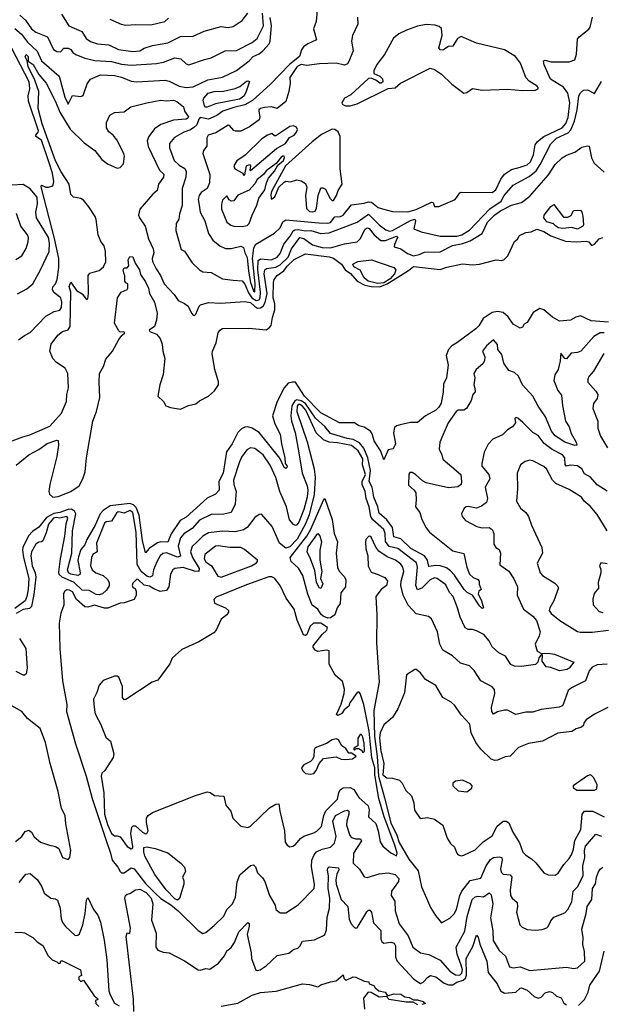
# Model space of a CAD drawing. Extents: x 1552033 to 1694788, y 811965 to 917215.
# Tile 110 of 256: x 1633950 to 1638094, y 826858 to 833878. Entities that reach past the tile are written whole.
import ezdxf

# ---------------------------------------------------------------- set-up
doc = ezdxf.new("R2010")
doc.units = 0

msp = doc.modelspace()

# ---------------------------------------------------------------- linework, layer by layer
at = {"layer": '0CON20XD'}
for points in [[(1634248.3, 833918.3), (1634300, 833835), (1634391.4, 833795), (1634424.5, 833745), (1634455, 833721.5), (1634505, 833706.9), (1634585, 833699.5), (1634653.3, 833665), (1634755, 833651.8), (1634805, 833655.5), (1634836.2, 833675), (1634895, 833694.6), (1635005, 833713.3), (1635095, 833758.7), (1635185, 833760.5), (1635263.4, 833796.6), (1635385, 833830), (1635435, 833823.2), (1635470.2, 833829.8), (1635535, 833872.2), (1635575.9, 833924.1)], [(1636069.2, 833945), (1636061.2, 833865), (1636042, 833812), (1636064, 833735), (1636003, 833707), (1635972.5, 833685), (1635957, 833663), (1635944, 833615), (1635875, 833559.9), (1635735.1, 833415), (1635607.7, 833302.3), (1635555, 833270.9), (1635475, 833252.9), (1635397.2, 833225), (1635354.2, 833195.8), (1635295, 833170), (1635235, 833179.6), (1635225, 833168.6), (1635210.9, 833129.1), (1635191.1, 833108.9), (1635167.8, 833092.2), (1635120, 833075), (1635051.9, 833038.1), (1635017.1, 832995), (1635016.7, 832965), (1635049.5, 832875), (1635085, 832840), (1635126.3, 832816.3), (1635135.5, 832795), (1635132.8, 832755), (1635106.9, 832675), (1635106.3, 832553.7), (1635087.8, 832495), (1635082.5, 832455), (1635065.3, 832425), (1635062.2, 832375), (1635099.3, 832239.3), (1635125, 832226.7), (1635179.2, 832145), (1635230.8, 832095), (1635255, 832081.5), (1635315, 832075.4), (1635395, 832030), (1635469.7, 832020.3)], [(1635265.5, 833594.5), (1635315, 833605.7), (1635413.1, 833656.9), (1635495, 833657.3), (1635605.7, 833715), (1635642.7, 833745), (1635686.1, 833835), (1635680.3, 833925)], [(1633915.8, 833815.8), (1633962.8, 833775), (1634005, 833717.8), (1634073.7, 833653.7), (1634106, 833585), (1634230.9, 833475), (1634270.6, 833325), (1634295, 833276), (1634325, 833337.5), (1634385, 833331.1), (1634402.5, 833337.5), (1634430.2, 833419.8), (1634454, 833455), (1634525, 833484.4), (1634625, 833480.8), (1634675, 833468.9), (1634745, 833440.5), (1634783.8, 833433.8), (1634986.7, 833446.7), (1635015, 833440), (1635085, 833403.9), (1635135, 833393.4), (1635185, 833399.7), (1635290.2, 833450.2), (1635395, 833469.2), (1635495, 833515.9), (1635584.3, 833585), (1635614.3, 833615.7), (1635655.4, 833634.6), (1635683, 833655), (1635726.6, 833705), (1635734.3, 833725), (1635742.9, 833835), (1635733.8, 833893.8)], [(1633950.9, 833910.9), (1633990, 833875), (1634035, 833812), (1634065, 833788.6), (1634148.1, 833755), (1634191.3, 833665), (1634215, 833650.3), (1634241.5, 833648.5), (1634265.4, 833674.6), (1634295, 833674.6), (1634314.3, 833665), (1634329.2, 833645), (1634350.5, 833630.5), (1634414.8, 833604.8), (1634485, 833587.7), (1634605, 833580.8), (1634675, 833561.7), (1634743.7, 833553.7), (1634923.8, 833566.2), (1634975, 833575.3), (1635055, 833606.8), (1635098.1, 833598.1), (1635135, 833562.9), (1635155, 833556.9), (1635265.5, 833594.5)], [(1634591.7, 833881.7), (1634673.3, 833845), (1634705, 833837.8), (1634775, 833844.4), (1634885, 833842.1), (1634985, 833866.2), (1635011.2, 833888.8)], [(1636357.5, 833895), (1636358.2, 833845), (1636320.6, 833765), (1636314.3, 833725), (1636326, 833655), (1636295, 833580.3), (1636285, 833564.4), (1636265, 833553.3), (1636205, 833568.8), (1636085.7, 833564.3), (1635995, 833551.1), (1635955, 833558.2), (1635927.8, 833545), (1635874.3, 833465), (1635875.9, 833425.9), (1635867.1, 833365), (1635845.6, 833294.4), (1635785, 833243.8), (1635745, 833255.8), (1635695, 833252.9), (1635665, 833244.2), (1635654.2, 833235), (1635652.5, 833225), (1635661.2, 833185), (1635656.2, 833165), (1635587.5, 833115), (1635525, 833084.2), (1635486.4, 833083.6), (1635475, 833087.5), (1635445, 833122.5), (1635435, 833126.7), (1635347.9, 833072.1), (1635293.4, 833055), (1635283.1, 833035), (1635282.6, 832977.4), (1635258.6, 832945), (1635254.4, 832925), (1635303.8, 832775), (1635301.2, 832715), (1635284.6, 832675), (1635243.4, 832646.6), (1635227.5, 832625), (1635221.9, 832595), (1635229.1, 832555), (1635236.8, 832505), (1635269.6, 832445), (1635294.1, 832354.1), (1635326.9, 832305), (1635375, 832266.5), (1635415, 832247.3), (1635456.6, 832246.6), (1635525, 832263.9), (1635545, 832253.5), (1635554.3, 832215), (1635571.6, 832181.6), (1635579.5, 832085), (1635594.9, 832005), (1635615, 831945.6), (1635625, 831938), (1635627.2, 831995), (1635609.1, 832175), (1635618.8, 832251.2), (1635633, 832277), (1635765, 832355.5), (1635805, 832393.1), (1635825, 832437.1), (1635845, 832451.2), (1636080.1, 832430.1), (1636145, 832428.5), (1636165, 832433.3), (1636195, 832471.9), (1636235, 832476.1), (1636255.1, 832484.9), (1636315, 832557.7), (1636405, 832569.7), (1636435, 832580.4), (1636456.1, 832576.1), (1636505, 832539.1), (1636535, 832528.5), (1636605, 832511.5), (1636715, 832508.5), (1636775, 832524.5), (1636885, 832576.6), (1636896.7, 832575), (1636906.4, 832546.4), (1636935, 832546.6), (1637053.7, 832596.3), (1637085, 832643.5), (1637095, 832648.8), (1637315, 832646.8), (1637342.5, 832665), (1637378.6, 832741.4), (1637405, 832776.6), (1637455, 832808.8), (1637516.3, 832826.3), (1637565, 832842.8), (1637589.7, 832865), (1637610, 832915), (1637623.5, 832985), (1637639.4, 833010.6), (1637684.9, 833045.1), (1637815, 833107.1), (1637841.8, 833138.2), (1637858.7, 833181.3), (1637868.4, 833285), (1637856.2, 833355), (1637825, 833397), (1637730.9, 833455), (1637687.5, 833555), (1637681.2, 833585), (1637695, 833588.6), (1637736.6, 833576.6), (1637865, 833578.3), (1637905, 833592.3), (1637917.5, 833632.5), (1637925, 833739.2), (1637935, 833756.9), (1638005, 833810.4), (1638015, 833824.3), (1638030.9, 833895)], [(1636305, 833264.5), (1636355, 833279.1), (1636575, 833388.3), (1636625, 833392.5), (1636663.7, 833426.3), (1636875, 833531.8), (1636905, 833523.5), (1636955, 833488.8), (1637028.9, 833418.9), (1637115, 833354.4), (1637135, 833358.9), (1637175, 833386.7), (1637245, 833375.5), (1637425, 833382.4), (1637535, 833373.4), (1637625.4, 833374.6), (1637643.3, 833385), (1637643.8, 833395), (1637638, 833405), (1637580.9, 833440.9), (1637555.4, 833465), (1637518.8, 833568.8), (1637482.7, 833615), (1637405, 833664.1), (1637205, 833710), (1637095, 833757.3), (1637068.9, 833745), (1637035, 833689.2), (1637005, 833685.8), (1636965, 833661.2), (1636945, 833662.5), (1636936.2, 833676.2), (1636960.5, 833765), (1636955.8, 833815.8), (1636939.6, 833829.6), (1636910, 833840), (1636845.7, 833844.3), (1636785, 833831.8), (1636705, 833804), (1636651.8, 833778.2), (1636614.2, 833745.8), (1636549.9, 833630.1), (1636495, 833557.8), (1636473.3, 833513.3), (1636473.8, 833493.8), (1636515, 833474.3), (1636535, 833456.6), (1636536.6, 833435), (1636525, 833425.9), (1636515, 833426.3), (1636487.2, 833447.2), (1636455, 833461.2), (1636435, 833459), (1636308.8, 833341.2), (1636265, 833318.8), (1636244.1, 833285.9), (1636246.4, 833276.4), (1636270, 833265), (1636305, 833264.5)], [(1633942, 831595), (1633983.3, 831626.7), (1634025, 831648.1), (1634135, 831764.6), (1634195, 831797.8), (1634235, 831806), (1634247.5, 831825), (1634249.1, 831865), (1634241.8, 831895), (1634194.1, 831934.1), (1634182.9, 831955), (1634186, 831974), (1634205, 831995.8), (1634216.2, 832025), (1634229.1, 832110.9), (1634227.5, 832175), (1634198.3, 832318.3), (1634103.4, 832686.6), (1634105, 832697.5), (1634135, 832683.8), (1634155, 832683.3), (1634185, 832692.5), (1634189.3, 832700.7), (1634192.5, 832725), (1634183.2, 832785), (1634157.4, 832865), (1634105, 833019.5), (1634064.9, 833045), (1634064.4, 833055), (1634082.3, 833075), (1634082.7, 833085), (1634013.5, 833296.5), (1634010.8, 833335), (1634023, 833385), (1634016.5, 833435), (1633862.7, 833732.7)], [(1633858.1, 830861.9), (1633971.2, 830905), (1634022.6, 830917.4), (1634165, 830980), (1634248.3, 831071.7), (1634283.5, 831155), (1634286.3, 831205), (1634297, 831253), (1634293.4, 831355), (1634274.2, 831394.2), (1634211.5, 831435), (1634185, 831463.3), (1634165.5, 831515.5), (1634173.3, 831565), (1634220.6, 831629.4), (1634255, 831654.3), (1634295, 831667.8), (1634309.1, 831690.9), (1634314.4, 831934.4), (1634303.1, 831976.9), (1634315, 832007.5), (1634355, 831947.5), (1634395, 831923.3), (1634425, 831883.3), (1634435, 831887.5), (1634440, 831925), (1634438, 832055), (1634450.1, 832069.9), (1634515, 832090), (1634546.7, 832115), (1634562.7, 832152.7), (1634560.4, 832225), (1634550.6, 832265), (1634527.5, 832297.5), (1634509.7, 832345), (1634494.6, 832454.6), (1634486.4, 832475), (1634442.9, 832545), (1634405, 832590.5), (1634385, 832602.5), (1634333.4, 832613.4), (1634315, 832630.6), (1634303.1, 832705), (1634245, 832793.6), (1634205, 832871.3), (1634110.7, 833135), (1634080.3, 833245), (1634085.5, 833365), (1634057.9, 833447.9), (1634009, 833545), (1634003.8, 833583.8), (1633988.8, 833615), (1633995, 833630), (1634009.1, 833615), (1634011.2, 833581.2), (1634045, 833557.5), (1634086.4, 833486.4), (1634137.5, 833425), (1634205.8, 833295.8), (1634235, 833218.9), (1634308.5, 833098.5), (1634409.8, 832999.8), (1634486, 832945), (1634535, 832882.3), (1634575, 832850.5), (1634645, 832819.5), (1634665, 832825.4), (1634689.1, 832850.9), (1634695.8, 832905), (1634691.6, 832925), (1634641.3, 833021.3), (1634615.3, 833055.3), (1634585, 833077.4), (1634567.2, 833107.2), (1634567.6, 833145), (1634593, 833197), (1634624.4, 833215.6), (1634695, 833220.6), (1634742.6, 833257.4), (1634855, 833284.7), (1634955, 833304.8), (1634995, 833300.3), (1635044.7, 833305.3), (1635069.2, 833295), (1635115.9, 833255.9), (1635123.9, 833225), (1635152.5, 833185), (1635148.5, 833175), (1635135, 833168.4), (1635045, 833161.1), (1634955, 833131.9), (1634911, 833099), (1634868.9, 833045), (1634858.9, 833015), (1634864.1, 832975), (1634945, 832806.4), (1634977, 832777), (1634975.5, 832754.5), (1634938.5, 832705), (1634929.8, 832660.2), (1634898.8, 832635), (1634805, 832526.7), (1634795.8, 832485), (1634802.2, 832465), (1634842.9, 832405), (1634867.5, 832315), (1634901.2, 832245), (1634904.5, 832215), (1634893.8, 832176.2), (1634895.4, 832155), (1634921.5, 832101.5), (1634953.5, 832055), (1634979.2, 831995), (1635049.3, 831919.3), (1635079.2, 831875), (1635125, 831855.7), (1635150, 831835), (1635172.9, 831785), (1635185, 831771.2), (1635195, 831770), (1635205, 831778.8), (1635228.8, 831835), (1635238.8, 831845), (1635295, 831862.5), (1635383.8, 831856.2), (1635555, 831870), (1635595, 831860.7), (1635622.4, 831835), (1635645, 831822.4), (1635665, 831824.1), (1635685, 831836.6), (1635697.8, 831862.2), (1635713.3, 831925), (1635691.9, 832065), (1635696.2, 832093.8), (1635709.4, 832105), (1635775, 832113.8), (1635805, 832129.9), (1635863.1, 832185), (1635885.3, 832244.7), (1635945, 832324.7), (1635975, 832318.8), (1636035, 832273.9), (1636105, 832253.7), (1636165, 832250.6), (1636265, 832280.8), (1636355, 832293.8), (1636375, 832315.5), (1636412.1, 832385), (1636425, 832394.8), (1636439.2, 832389.2), (1636475, 832343.6), (1636523.1, 832303.1), (1636555, 832303), (1636635, 832334.5), (1636642.5, 832325), (1636619.5, 832275), (1636617.5, 832257.5), (1636664.8, 832244.8), (1636712.1, 832212.1), (1636755, 832194.8), (1636796.4, 832203.6), (1636835, 832220.5), (1636945, 832223.1), (1637033, 832267), (1637108, 832282), (1637159.6, 832300.4), (1637245, 832353.8), (1637283, 832435), (1637335, 832486.6), (1637375, 832515.9), (1637455, 832555.6), (1637525, 832575.3), (1637585, 832619.5), (1637717, 832773), (1637765, 832846.4), (1637815, 832893.3), (1637845, 832911.9), (1637905, 832934.3), (1637955, 832968.9), (1637995, 832979.2), (1638006.8, 832976.8), (1638025, 832893.3), (1638042.5, 832855), (1638115, 832791.2)], [(1635274.2, 833254.2), (1635265.9, 833265), (1635256.1, 833305), (1635260.8, 833319.2), (1635292.7, 833355), (1635335.2, 833365.2), (1635402.4, 833367.6), (1635485, 833386.9), (1635519.1, 833400.9), (1635565, 833438.8), (1635575, 833442.5), (1635587, 833437), (1635563.3, 833365), (1635548.8, 833335), (1635535, 833322.5), (1635515, 833312.2), (1635345, 833278.9), (1635285, 833254.8), (1635274.2, 833254.2)], [(1635469.7, 832020.3), (1635535, 832015.6), (1635555, 831993.4), (1635581.1, 831931.1), (1635604.3, 831895), (1635635, 831876.9), (1635655, 831881.4), (1635662.8, 831895), (1635665.6, 831935), (1635647.1, 832095), (1635649.9, 832160.1), (1635665, 832172.4), (1635745, 832167), (1635785, 832185.3), (1635805, 832211.1), (1635831.6, 832278.4), (1635876.2, 832333.8), (1635897.5, 832372.5), (1635909.2, 832380.8), (1635935, 832382.9), (1635985, 832371.6), (1636025, 832375.4), (1636095, 832352.9), (1636155, 832358), (1636355, 832434), (1636435, 832491.8), (1636513.4, 832413.4), (1636559.3, 832379.3), (1636585, 832370.7), (1636605, 832374.9), (1636735, 832447.2), (1636765, 832456.3), (1636770, 832445), (1636757.1, 832387.1), (1636810, 832365), (1636945, 832334.3), (1637064.8, 832334.8), (1637100.4, 832345), (1637155, 832378.6), (1637299.4, 832530.6), (1637380.9, 832585), (1637400.6, 832625), (1637465, 832697.5), (1637579.6, 832760.4), (1637628.6, 832801.4), (1637658, 832845), (1637735, 832992.5), (1637775.5, 833034.5), (1637858.3, 833071.7), (1637877.4, 833092.6), (1637903.6, 833155), (1637921.8, 833235), (1637934.7, 833335.3), (1637945, 833355.8), (1637967.5, 833375), (1637995, 833378), (1638045, 833352), (1638095, 833436.2)], [(1635545, 832770), (1635555, 832772.5), (1635566.2, 832835), (1635587.5, 832845), (1635593.3, 832835), (1635590, 832805), (1635595, 832803.8), (1635779.2, 832960.8), (1635843.1, 832995), (1635872.4, 833037.6), (1635905, 833055.8), (1635922.5, 833075), (1635928, 833095), (1635921.7, 833111.7), (1635901.2, 833121.2), (1635875, 833115.4), (1635775, 833049.2), (1635765, 833050), (1635746, 833066), (1635715, 833054.4), (1635675, 833027.5), (1635557, 832913), (1635497.9, 832872.1), (1635476.2, 832835), (1635483.8, 832815), (1635540, 832785), (1635545, 832770)], [(1636035, 832507), (1636055, 832513.1), (1636064.6, 832535), (1636077, 832625), (1636095, 832678.9), (1636109.8, 832679.8), (1636129.1, 832669.1), (1636160, 832605), (1636175, 832588.2), (1636185, 832588.2), (1636206.5, 832623.5), (1636219.2, 832660.8), (1636248.1, 832705), (1636234.1, 832815), (1636232.1, 833045), (1636218.6, 833078.6), (1636195.9, 833095.9), (1636175, 833096.5), (1636100.1, 833059.9), (1636032.8, 833007.2), (1635844.6, 832835.4), (1635745, 832653.5), (1635738.7, 832628.7), (1635740.6, 832605), (1635745, 832598), (1635768.1, 832615), (1635796.5, 832683.5), (1635835, 832718.5), (1635845, 832726), (1635878.3, 832721.7), (1635925, 832735.8), (1635955, 832728.6), (1635985, 832710.5), (1635995.2, 832684.8), (1635985.6, 832625), (1635993, 832533), (1636015, 832510.8), (1636035, 832507)], [(1635535, 832404.6), (1635569.9, 832410.1), (1635585, 832424.6), (1635605.1, 832485), (1635639.2, 832555), (1635653.9, 832606.1), (1635696, 832664), (1635707.3, 832715), (1635722.7, 832747.3), (1635765, 832798.2), (1635788.5, 832841.5), (1635829.2, 832875), (1635837, 832895), (1635834, 832904), (1635825, 832905.9), (1635811.6, 832898.4), (1635778.3, 832851.7), (1635705, 832800.7), (1635687.2, 832775), (1635642, 832738), (1635625, 832707.2), (1635585, 832662.2), (1635504, 832626), (1635475, 832587.1), (1635458.8, 832585), (1635443.4, 832593.4), (1635425, 832622.5), (1635395, 832592.5), (1635386.7, 832563.3), (1635387.2, 832527.2), (1635425, 832435.6), (1635455, 832412.7), (1635475, 832405.5), (1635535, 832404.6)], [(1633935, 831924.2), (1634001.7, 831958.3), (1634044.5, 831995.5), (1634097.8, 832095), (1634160.8, 832225), (1634162.5, 832285), (1634154.8, 832324.8), (1634069.3, 832465), (1634064.1, 832505), (1634077.7, 832565), (1634073.1, 832613.1), (1634025, 832672.2), (1633974.2, 832704.2), (1633895, 832698.8)], [(1637925, 832383.5), (1637885, 832396.2), (1637819.6, 832390.4), (1637790, 832395), (1637770, 832405), (1637752.9, 832422.9), (1637705, 832435.8), (1637684.4, 832465), (1637687.5, 832485), (1637735, 832546.7), (1637755, 832560), (1637825, 832470), (1637855, 832470), (1637878.3, 832481.7), (1637895, 832517.5), (1637945, 832520), (1637955.8, 832505), (1637963, 832477), (1637966.7, 832415), (1637962.5, 832405), (1637925, 832383.5)], [(1633922.2, 832167.8), (1633964, 832195), (1633995, 832246.2), (1634010.9, 832295), (1634012.3, 832325), (1634005.6, 832344.4), (1633957.8, 832405), (1633927.1, 832497.1)], [(1634983, 831463), (1634971.5, 831348.5), (1634947.8, 831275), (1634934.2, 831194.2), (1634975, 831156.7), (1634990, 831125), (1635025, 831112.5), (1635095, 831102), (1635151.7, 831128.3), (1635205, 831138.6), (1635229.8, 831160.2), (1635295, 831193.1), (1635337, 831233), (1635365.8, 831275), (1635366.7, 831296.7), (1635340.9, 831385), (1635320, 831495), (1635322.7, 831515), (1635348.5, 831575), (1635364.4, 831645), (1635375.4, 831664.6), (1635395.4, 831675.4), (1635585, 831679.2), (1635705, 831667.5), (1635728.2, 831681.8), (1635741, 831699), (1635751, 831755), (1635768.7, 831808.7), (1635767, 831853), (1635756.7, 831895), (1635757.1, 832005), (1635762.8, 832025), (1635784.6, 832055), (1635831.7, 832088.3), (1635855, 832120), (1635905, 832167.2), (1635985, 832207.8), (1636155, 832187.9), (1636185, 832178.7), (1636242.5, 832135), (1636269.2, 832095), (1636307.5, 832067.5), (1636355, 832013.6), (1636410, 831985), (1636453.8, 831976.2), (1636515, 831974.4), (1636568.1, 831995), (1636720.1, 832089.9), (1636755, 832118.4), (1636945, 832097.2), (1636994.1, 832114.1), (1637105, 832137.5), (1637175, 832130.4), (1637225, 832135.6), (1637345, 832165.5), (1637385, 832162.2), (1637402.8, 832167.2), (1637428.1, 832195), (1637474.5, 832295.5), (1637495.8, 832314.2), (1637510.3, 832339.7), (1637555, 832360), (1637595, 832366), (1637635, 832384.4), (1637685, 832367.1), (1637735, 832336.8), (1637837.9, 832297.9), (1637915, 832293.4), (1637985, 832300), (1638004.3, 832294.3), (1638025, 832267.5), (1638045, 832276.7), (1638078.8, 832315), (1638105, 832325.5)], [(1633925, 830703.1), (1634015, 830776.5), (1634086, 830814), (1634145, 830856.9), (1634215, 830881.2), (1634225, 830878.6), (1634227.4, 830845), (1634214, 830765), (1634163.6, 830565), (1634157, 830515), (1634161.4, 830495), (1634185, 830474.4), (1634225, 830479.2), (1634315, 830515.3), (1634374.6, 830555), (1634400.6, 830605), (1634415.5, 830655), (1634425.2, 830755), (1634471.9, 831015), (1634497.5, 831085), (1634521.5, 831185), (1634516.5, 831293.5), (1634517.6, 831355), (1634547.8, 831405), (1634563.2, 831456.8), (1634611.2, 831515), (1634655, 831597.5), (1634680, 831630), (1634700, 831645), (1634691.7, 831651.7), (1634665, 831650), (1634655, 831658.8), (1634625.6, 831715), (1634646.1, 831893.9), (1634672.5, 831935), (1634715, 831953.8), (1634721.2, 831965), (1634720, 831995), (1634705, 832002.5), (1634700, 832015), (1634700, 832055), (1634693, 832063), (1634687.5, 832095), (1634695, 832110), (1634715, 832110), (1634727, 832123), (1634722.5, 832165), (1634735, 832190), (1634757, 832187), (1634772.5, 832142.5), (1634803.8, 832095), (1634810.5, 832060.5), (1634845, 832008.8), (1634866.9, 831965), (1634875.7, 831925), (1634910, 831865), (1634929.2, 831785), (1634923.8, 831735), (1634909.4, 831690.6), (1634872.5, 831665), (1634877.5, 831655), (1634925, 831636.2), (1634950, 831605), (1634963.8, 831565), (1634968.6, 831515), (1634983, 831463)], [(1636498.4, 831998.4), (1636433.8, 832015), (1636405, 832038.8), (1636375, 832091.2), (1636330, 832115), (1636324.5, 832135), (1636360, 832155), (1636456, 832166), (1636615, 832111.6), (1636630, 832095), (1636620.8, 832065), (1636588.5, 832031.5), (1636545, 832003.1), (1636498.4, 831998.4)], [(1638145, 831721.2), (1638021.2, 831731.2), (1637945, 831766.9), (1637912.8, 831757.2), (1637875, 831736), (1637795, 831729.2), (1637745, 831757.8), (1637685, 831810), (1637655, 831820), (1637608.9, 831791.1), (1637565, 831720), (1637543.6, 831706.4), (1637532.5, 831685), (1637515, 831680), (1637465, 831706.2), (1637429.9, 831759.9), (1637395, 831791.2), (1637355, 831798.5), (1637315, 831790.7), (1637252.3, 831747.7), (1637220.8, 831695), (1637200.8, 831675), (1637065, 831573.5), (1637027.9, 831552.1), (1637005, 831525.6), (1636989.1, 831485), (1637001.9, 831415), (1636991.9, 831325), (1636969.7, 831280.3), (1636967.1, 831222.9), (1636953.7, 831145), (1636936.1, 831115), (1636915.1, 831094.9), (1636841.5, 831055), (1636785, 831006.9), (1636735, 831005.9), (1636659.6, 830990.4), (1636635, 830982.5), (1636620, 830970), (1636613.1, 830933.1), (1636628, 830855), (1636611.7, 830818.3), (1636575, 830812.5), (1636545, 830740), (1636522.7, 830802.7), (1636475.8, 830875), (1636461.2, 830925), (1636448.8, 830945), (1636405, 830973.3), (1636365, 830982.2), (1636335, 831002.9), (1636228.8, 831005), (1636095.9, 831075), (1635978.6, 831195), (1635915, 831294), (1635893.9, 831293.9), (1635863.8, 831286.2), (1635835, 831254.2), (1635785, 831156.2), (1635751.2, 831055), (1635767.1, 830997.1), (1635805, 830922.5), (1635814.4, 830855), (1635838.9, 830755), (1635841.4, 830715), (1635854.4, 830695), (1635854.2, 830685), (1635845, 830678.9), (1635835, 830685.8), (1635802.8, 830752.8), (1635655, 830934.6), (1635605, 830966.2), (1635575, 830975.3), (1635555, 830973.3), (1635529.6, 830960.4), (1635505, 830935.5), (1635464.8, 830855.2), (1635423.3, 830796.7), (1635399.3, 830645), (1635368.6, 830585), (1635370.8, 830525), (1635344.7, 830495.3), (1635285, 830467.7), (1635135, 830330.9), (1635092.2, 830307.8), (1635028.2, 830211.8), (1635005, 830152.9), (1634955, 830154.4), (1634932.2, 830147.8), (1634871.1, 830108.9), (1634845, 830076.7), (1634825, 830166), (1634800.5, 830345), (1634779.5, 830399.5), (1634760, 830420), (1634735, 830428.5), (1634595, 830411.5), (1634545, 830379.4), (1634522.3, 830355), (1634486.9, 830275), (1634428.1, 830171.9), (1634415, 830134.3), (1634385, 830100), (1634369.4, 830049.4), (1634364.8, 830025), (1634381.8, 829935), (1634377.8, 829922.2), (1634365, 829916.5), (1634313.8, 829925), (1634297.9, 829935), (1634290.6, 829955), (1634321.1, 830075), (1634327, 830235), (1634348.9, 830355), (1634341.1, 830375), (1634317.9, 830387.9), (1634295, 830386.7), (1634235, 830364.7), (1634192.2, 830357.8), (1634140.5, 830329.5), (1634085, 830259.7), (1634040.6, 830229.4), (1634011.7, 830198.3), (1633972.7, 830115), (1633969, 830095), (1633975.7, 830045), (1634014.9, 829894.9), (1634009.8, 829815), (1634000.6, 829765), (1633988.3, 829735), (1633915, 829679.8)], [(1638115, 831644.7), (1638085, 831644.7), (1638040.3, 831619.7), (1637947.5, 831515), (1637925.3, 831504.7), (1637879.2, 831500.8), (1637845, 831460), (1637835, 831462.5), (1637805, 831500), (1637800.5, 831445), (1637786.4, 831385), (1637763.3, 831345), (1637756, 831305), (1637784.1, 831235), (1637810.9, 831200.9), (1637816.6, 831126.6), (1637837.7, 831015), (1637865.5, 830975), (1637878.5, 830928.5), (1637915.6, 830865), (1637918.8, 830845), (1637905, 830841.4), (1637835, 830865.4), (1637765, 830910.4), (1637739.7, 830945), (1637696, 831046), (1637643.3, 831123.3), (1637605.7, 831195), (1637532.5, 831275), (1637505, 831335.5), (1637475, 831362.5), (1637435, 831376), (1637399.1, 831429.1), (1637385, 831490), (1637357.7, 831527.7), (1637355, 831562.5), (1637325, 831596.2), (1637275, 831553.1), (1637247.1, 831515), (1637264, 831475), (1637262, 831445), (1637250.8, 831425), (1637202.9, 831385), (1637185.8, 831355), (1637191.9, 831325), (1637185.5, 831275), (1637191.6, 831251.6)], [(1638112, 831498), (1638038.8, 831371.2), (1638005.6, 831335), (1637996.9, 831315), (1637997.1, 831295), (1638055, 831229.2), (1638068.1, 831205), (1638065, 831176.7), (1638037.6, 831142.4), (1638034.4, 831105), (1638070, 831015), (1638068.6, 830965), (1638088.9, 830908.9), (1638139.1, 830825)], [(1637191.6, 831251.6), (1637195.4, 831225), (1637179.2, 831205), (1637166.8, 831163.2), (1637134.3, 831105.7), (1637115, 831094.7), (1637074.7, 831095.3), (1637059.4, 831085), (1637001.8, 831005), (1636944.2, 830865), (1636937.8, 830815), (1636958.1, 830775), (1636963.9, 830743.9), (1637092, 830635), (1637098.6, 830585), (1637095, 830564.2), (1637072.6, 830547.4), (1637005, 830540.5), (1636846.1, 830576.1), (1636819.7, 830589.7), (1636770, 830635), (1636745, 830649.2), (1636730.5, 830649.5), (1636722.9, 830637.1), (1636719.5, 830559.5), (1636760, 830525), (1636772, 830505), (1636775.8, 830455), (1636770, 830405), (1636800, 830365), (1636814.3, 830315), (1636845.6, 830255), (1636870.6, 830225), (1637035, 830092.3), (1637115, 830071.2), (1637134.5, 829974.5), (1637154.2, 829925), (1637180.3, 829900.3), (1637215, 829888), (1637223.3, 829875), (1637223.6, 829853.6), (1637236.7, 829815), (1637220, 829805), (1637216.7, 829785), (1637240.9, 829735), (1637254, 829685), (1637245, 829680), (1637225, 829698.2), (1637175.3, 829775.3), (1637137.5, 829795), (1637116.8, 829815), (1637048.3, 829918.3), (1637019.4, 829949.4), (1636990.6, 829970.6), (1636946, 829984), (1636915, 829987.3), (1636865, 829978.9), (1636855.6, 830025), (1636835.1, 830055.1), (1636737.5, 830107.5), (1636665, 830177.7), (1636615, 830190.3), (1636606.8, 830256.8), (1636565, 830312), (1636510.7, 830360.7), (1636502.4, 830405), (1636472.4, 830475), (1636460.6, 830545), (1636440.4, 830585), (1636448.3, 830665), (1636430.2, 830755), (1636402.4, 830822.4), (1636370.8, 830860.8), (1636325.7, 830885.7), (1636281.9, 830891.9), (1636165, 830927.1), (1636125, 830977.1), (1636057.9, 831037.9), (1635985, 831142.3), (1635955, 831161.7), (1635925, 831168.5), (1635909, 831161), (1635889.9, 831125), (1635881.7, 831055), (1635886, 831016), (1635912.1, 830935), (1635937.1, 830805), (1635963.3, 830645), (1635999.2, 830555), (1636003.5, 830525), (1635996.9, 830475), (1635973.4, 830385), (1635938, 830295), (1635925, 830276.5), (1635915, 830272.6), (1635899.5, 830279.5), (1635873, 830313), (1635850.3, 830405), (1635802.1, 830515), (1635774, 830615), (1635735, 830702.5), (1635685, 830776.1), (1635625, 830821.2), (1635595, 830826.4), (1635568.7, 830811.3), (1635531.3, 830758.7), (1635515.9, 830725), (1635474.3, 830595), (1635475.7, 830565), (1635491.7, 830515), (1635489.3, 830490.7), (1635485.3, 830425), (1635455.6, 830365), (1635405, 830353.1), (1635315, 830350.3), (1635230.7, 830309.3), (1635179.7, 830250.3), (1635118.1, 830211.9), (1635095.2, 830184.8), (1635079.8, 830125), (1635095, 830053.3), (1635075, 830046.7), (1634995, 830076.6), (1634968.7, 830071.3), (1634951.3, 830055), (1634925.9, 830014.1), (1634904.2, 829955.8), (1634896, 829914), (1634876, 829904), (1634855, 829911.4), (1634816, 829945), (1634787.2, 829995), (1634780.8, 830225), (1634756.6, 830365), (1634735, 830377.9), (1634695, 830360.8), (1634665, 830368), (1634651.5, 830368.5), (1634639.1, 830360.9), (1634605, 830302.2), (1634565, 830299), (1634555, 830289.1), (1634496.8, 830145), (1634502.2, 830085), (1634470.9, 830065), (1634460.5, 830045), (1634453.1, 829985), (1634465.9, 829955), (1634492.1, 829935), (1634545, 829914.9), (1634576, 829886), (1634587.6, 829865), (1634587.1, 829842.9), (1634568.6, 829811.4), (1634539.7, 829785), (1634515, 829776.9), (1634495, 829781.2), (1634445, 829808.1), (1634395, 829811.6), (1634336.8, 829866.8), (1634253.5, 829903.5), (1634231.6, 829921.6), (1634228.1, 829938.1), (1634239.8, 830035), (1634271.4, 830195), (1634280.3, 830285), (1634292.1, 830325), (1634285, 830335.8), (1634235, 830325.2), (1634209, 830329), (1634191.3, 830325), (1634155, 830281.2), (1634139.2, 830220.8), (1634115, 830162.2), (1634105, 830154.6), (1634085, 830152.8), (1634065, 830138.7), (1634034.1, 830085), (1634030.2, 830055), (1634039, 829985), (1634059.4, 829935), (1634064.4, 829904.4), (1634050.4, 829779.6), (1634032.7, 829695), (1634019.4, 829680.6), (1633975, 829672.2), (1633924.9, 829645.1)], [(1638135, 830517.5), (1638065, 830561.5), (1638016.1, 830616.1), (1637975, 830640), (1637955.2, 830675.2), (1637925, 830698.4), (1637875, 830703.1), (1637844.4, 830695), (1637836.2, 830706.2), (1637834.7, 830754.7), (1637816.5, 830775), (1637744.1, 830814.1), (1637687.5, 830857.5), (1637645, 830914.3), (1637605, 830935.8), (1637535, 831006.7), (1637498.3, 831038.3), (1637485, 831042.5), (1637477.5, 831035), (1637482.5, 831005), (1637460, 830975), (1637425.9, 830954.1), (1637390.9, 830919.1), (1637321.7, 830888.3), (1637287.9, 830852.1), (1637258, 830795), (1637242, 830715), (1637243.3, 830695), (1637291.9, 830635), (1637300.5, 830605), (1637266.2, 830545), (1637283.6, 830465), (1637276.5, 830435), (1637240.7, 830409.3), (1637205, 830396.2), (1637145, 830407.8), (1637130, 830405), (1637116.9, 830395), (1637098.6, 830355), (1637102.9, 830335), (1637125, 830307.5), (1637205.8, 830264.2), (1637245, 830255.5), (1637295, 830258.5), (1637315, 830244), (1637327.8, 830215), (1637328.2, 830138.2), (1637342, 830115), (1637365, 830100), (1637374.4, 830075), (1637370.5, 829990.5), (1637435.3, 829945.3), (1637471.5, 829891.5), (1637497.1, 829835), (1637493.2, 829775), (1637539.7, 829675), (1637606.4, 829625), (1637632.1, 829595), (1637657.1, 829515), (1637652, 829485), (1637622.9, 829425), (1637635.9, 829375.9), (1637668.3, 829358.3), (1637715, 829361.4), (1637760, 829355), (1637898.3, 829298.3), (1637865.6, 829255), (1637851.2, 829245), (1637795, 829236.7), (1637735, 829260), (1637700, 829265), (1637672.5, 829305), (1637675, 829350), (1637665, 829350), (1637648.3, 829328.3), (1637641.7, 829298.3), (1637625, 829281.2), (1637525, 829266.2), (1637475, 829269.1), (1637450, 829280), (1637410.7, 829340.7), (1637364.2, 829365), (1637315.9, 829405.9), (1637295, 829448.6), (1637256.9, 829495), (1637205, 829521.2), (1637175, 829530.6), (1637145, 829530), (1637123.6, 829543.6), (1637087.4, 829617.4), (1637068.9, 829685), (1637037.3, 829765), (1637012.7, 829795), (1636985, 829848.8), (1636925, 829893.8), (1636905, 829897.7), (1636875, 829883.9), (1636815, 829824.1), (1636785, 829813.5), (1636772.5, 829845), (1636784.4, 829975), (1636775.9, 830005), (1636645, 830108.7), (1636582.3, 830122.3), (1636556.8, 830156.8), (1636553.8, 830215), (1636543.2, 830243.2), (1636465, 830312), (1636451.3, 830335), (1636440.7, 830405), (1636418.2, 830465), (1636412.1, 830515), (1636388.8, 830565), (1636390.5, 830585), (1636413, 830635), (1636392.2, 830705), (1636395, 830747.5), (1636362.6, 830805), (1636315, 830841.3), (1636215, 830860.2), (1636154.9, 830864.9), (1636115, 830882.7), (1636062.7, 830932.7), (1635988, 831095), (1635965, 831123.7), (1635945, 831134.4), (1635935, 831134.5), (1635927, 831123), (1635924.5, 831084.5), (1635998.7, 830868.7), (1636048.7, 830675), (1636053.9, 830615), (1636047.9, 830492.1), (1636011.9, 830348.1), (1635986.2, 830283.8), (1635925.9, 830174.1), (1635875, 830118.9), (1635845, 830111.4), (1635801.9, 830145), (1635749.4, 830265), (1635673, 830353), (1635655, 830350), (1635625, 830330), (1635571.1, 830258.9), (1635545, 830240.5), (1635485, 830226.7), (1635395, 830232.7), (1635295, 830218.8), (1635255, 830196.7), (1635215, 830156.6), (1635178, 830122), (1635167.1, 830085), (1635182.2, 830045), (1635228.9, 829965), (1635226.9, 829945), (1635195, 829947.3), (1635115, 829972.1), (1635054.2, 829965.8), (1635041.1, 829955), (1635024.7, 829925.3), (1635013.5, 829835), (1634995, 829808.5), (1634951.7, 829801.7), (1634905, 829820), (1634875, 829840), (1634835.7, 829845.7), (1634795, 829887.5), (1634785, 829890), (1634755, 829860), (1634750, 829845), (1634755, 829830), (1634773, 829823), (1634780.7, 829800.7), (1634780, 829775), (1634766.4, 829743.6), (1634695, 829720), (1634665, 829717.5), (1634577, 829683), (1634555, 829682.5), (1634483.9, 829703.9), (1634435, 829688.9), (1634415, 829691.5), (1634353.4, 829743.4), (1634325, 829798.9), (1634305, 829811.1), (1634285, 829812.2), (1634270.8, 829805), (1634261.7, 829788.3), (1634264.1, 829705), (1634243.2, 829646.8), (1634231.8, 829575), (1634236.8, 829395), (1634255.3, 829165), (1634284.7, 828995), (1634283.9, 828945), (1634348.5, 828715), (1634423.9, 828485), (1634466.6, 828325), (1634566.9, 828026.9), (1634597.6, 827935), (1634607.8, 827885), (1634649.1, 827835), (1634665, 827804.5), (1634675, 827796.9), (1634695, 827796.8), (1634745, 827832.1), (1634765, 827825.2), (1634845, 827718.6), (1634915, 827649.9), (1634955, 827613.2), (1635027.3, 827567.3), (1635080, 827525), (1635222.5, 827385), (1635255, 827362.9), (1635275, 827370.6), (1635335, 827419.2), (1635405, 827487.1), (1635424.5, 827535), (1635465, 827574.2), (1635488, 827622), (1635499.5, 827730.5), (1635518.9, 827781.1), (1635595, 827848.2), (1635615, 827853.3), (1635629, 827839), (1635644.7, 827794.7), (1635680.3, 827760.3), (1635697.1, 827735), (1635728.9, 827635), (1635770.6, 827565), (1635775, 827533.3), (1635805, 827510), (1635845, 827511.1), (1635933.4, 827566.6), (1636048, 827685), (1636051.1, 827715), (1636028.9, 827838.9), (1636030.7, 827885), (1636048.2, 827925), (1636065.2, 827944.8), (1636105, 827964.6), (1636165, 827979.6), (1636192.6, 828007.4), (1636204, 828055), (1636180, 828165), (1636199.2, 828205), (1636265, 828238.6), (1636285, 828242.2), (1636294.3, 828235), (1636295.3, 828215), (1636279.7, 828165), (1636278.9, 828135), (1636302.1, 828062.1), (1636315, 828048.1), (1636341.7, 828038.3), (1636377.5, 828037.5), (1636386.2, 828025), (1636327.1, 827935), (1636325.6, 827865.6), (1636371.3, 827821.3), (1636405, 827766.2), (1636425, 827762.5), (1636510.8, 827789.2), (1636575, 827795.9), (1636625, 827784.6), (1636652.3, 827755), (1636649.6, 827735), (1636600, 827665), (1636597.3, 827635), (1636623.8, 827593.8), (1636625.9, 827525), (1636652.7, 827432.7), (1636716.7, 827346.7), (1636750, 827265), (1636805, 827225.7), (1636865, 827214.4), (1636945, 827173.6), (1637014.3, 827094.3), (1637055, 827069), (1637085, 827067.3), (1637100, 827080), (1637104.6, 827105), (1637095, 827138.5), (1637066.1, 827215), (1637060.8, 827265), (1637120.5, 827379.5), (1637137.6, 827485), (1637174.2, 827605), (1637195, 827625.4), (1637215, 827629.3), (1637255, 827624.7), (1637295, 827652.2), (1637308.8, 827638.8), (1637320.7, 827575), (1637303.5, 827475), (1637321.2, 827381.2), (1637324.3, 827314.3), (1637365, 827242.2), (1637412.1, 827202.1), (1637440.8, 827125), (1637465, 827118.5), (1637515, 827125.4), (1637585, 827100), (1637845, 827122.5), (1637895, 827114.3), (1637925, 827118.6), (1637975.5, 827165), (1637974.7, 827235), (1637961.9, 827285), (1637963.8, 827335), (1637954.5, 827395), (1637986.5, 827505), (1637993.5, 827555), (1638025.5, 827605), (1638030, 827685), (1638052.2, 827717.8), (1638060, 827765), (1638075, 827804), (1638085, 827821.2), (1638105, 827836)], [(1638134.5, 830235), (1638065, 830350.6), (1638015, 830409.2), (1637972.5, 830445), (1637953.6, 830473.6), (1637865, 830528.5), (1637770.6, 830570.6), (1637745.4, 830595.4), (1637702.2, 830675), (1637683.6, 830693.6), (1637605, 830733.5), (1637585, 830737.9), (1637551.2, 830728.8), (1637517.1, 830705), (1637494.3, 830645), (1637497.5, 830535), (1637489.2, 830445), (1637517.1, 830395), (1637555.4, 830365.4), (1637575.7, 830335.7), (1637595.6, 830275), (1637671.1, 830115), (1637675.6, 830075), (1637637.7, 830002.3), (1637657.8, 829935), (1637675, 829916.5), (1637762, 829862), (1637780, 829845), (1637787.7, 829827.7), (1637756.1, 829733.9), (1637726.5, 829685), (1637722.7, 829665), (1637737.3, 829645), (1637797.5, 829595), (1637925, 829517.1), (1637945, 829511.3), (1638027.9, 829512.1), (1638145, 829526.9)], [(1636145, 829611.8), (1636111.5, 829625), (1636097.4, 829637.4), (1636075, 829676.2), (1636033.7, 829703.7), (1636003.5, 829783.5), (1635966.6, 829916.6), (1635936.7, 829966.7), (1635884.5, 830015), (1635876.7, 830045), (1635995, 830196.7), (1636025, 830245.3), (1636115, 830452), (1636125, 830463.8), (1636175.8, 830314.2), (1636189.4, 830215), (1636214.8, 830155), (1636205.3, 830075), (1636213.3, 829973.3), (1636225.8, 829945.8), (1636265, 829906.2), (1636272.9, 829885), (1636270, 829835), (1636237.2, 829792.8), (1636233.3, 829715), (1636212.5, 829685), (1636194.2, 829635), (1636165, 829613.1), (1636145, 829611.8)], [(1636095, 829822.2), (1636085, 829824.5), (1636064.8, 829865), (1636052, 829952), (1636022, 830035), (1635996.9, 830085), (1636005, 830119.2), (1636075, 830214.4), (1636089.2, 830199.2), (1636099.5, 830155), (1636088.8, 830095), (1636087.6, 830025), (1636101.6, 829945), (1636094.1, 829895), (1636110.5, 829855), (1636095, 829822.2)], [(1638135, 829282.8), (1638065, 829279.1), (1638028.8, 829261.2), (1638008.5, 829235), (1637980.8, 829165), (1637880.8, 829115), (1637857.1, 829095), (1637821.4, 828995), (1637814.5, 828985.5), (1637793.6, 828976.4), (1637665, 828959.5), (1637605, 828942), (1637555, 828940.9), (1637485, 828925.5), (1637425, 828955.3), (1637404.1, 828955.9), (1637355.3, 828944.7), (1637325, 828927.1), (1637312.9, 828945), (1637310.4, 828975), (1637334.6, 829075), (1637332.8, 829102.8), (1637315, 829122.5), (1637236, 829165), (1637188, 829238), (1637155, 829272), (1637089.7, 829289.7), (1637033.6, 829343.6), (1636965, 829382.5), (1636942.5, 829425), (1636926.7, 829515), (1636885, 829606.2), (1636863.2, 829623.2), (1636775, 829642.2), (1636717.7, 829705), (1636682.7, 829775), (1636665.5, 829845), (1636667.3, 829875), (1636686.8, 829945), (1636679.3, 829975), (1636665, 829996.1), (1636626.5, 830025), (1636568.3, 830048.3), (1636508, 830088), (1636487.2, 830117.2), (1636455, 830189.2), (1636445, 830197.1), (1636435, 830194.2), (1636417.2, 830172.8), (1636414, 830156), (1636416.7, 830105), (1636429.6, 830055), (1636432.4, 829982.4), (1636455, 829938.2), (1636495.9, 829924.1), (1636552.1, 829902.1), (1636570.8, 829875), (1636564, 829845), (1636525, 829815.8), (1636487.5, 829765), (1636494.7, 829634.7), (1636492.4, 829435), (1636511.1, 829155), (1636472.6, 828952.6), (1636478.8, 828768.8), (1636497.9, 828625), (1636505.8, 828485.8), (1636549.5, 828330.5), (1636593, 828153), (1636636.7, 828065), (1636653.1, 828013.1), (1636722.2, 827892.2), (1636788.9, 827808.9), (1636813.2, 827695), (1636847.5, 827615), (1636877.8, 827547.8), (1636911.7, 827491.7), (1636955, 827440), (1637015, 827472.9), (1637045, 827504.4), (1637062.5, 827535), (1637084.7, 827635), (1637100.6, 827665), (1637158.7, 827741.3), (1637235, 827757.3), (1637273.6, 827846.4), (1637305, 827890.5), (1637325.4, 827904.6), (1637365, 827910.8), (1637383.9, 827903.9), (1637386.9, 827885), (1637374.7, 827825), (1637379.4, 827799.4), (1637395, 827787.1), (1637445, 827780.5), (1637457.3, 827765), (1637445.4, 827675), (1637447.5, 827635), (1637458.6, 827615), (1637495, 827583.8), (1637497.7, 827555), (1637490, 827515), (1637513.3, 827425), (1637529.5, 827409.5), (1637565, 827392), (1637625, 827388), (1637672.3, 827392.3), (1637705, 827403.3), (1637715, 827412.9), (1637735, 827454), (1637755, 827478.8), (1637835, 827510.8), (1637856.2, 827533.8), (1637885, 827590), (1637893.2, 827665), (1637925, 827695.5), (1637965.2, 827775), (1637962.5, 827845), (1637977, 827905), (1637974.8, 827955.2), (1637982.2, 827985), (1638055, 828072.2), (1638095, 828057.9)], [(1635385, 829903.9), (1635600.7, 829985), (1635637.1, 830005), (1635644.5, 830015), (1635643.3, 830025), (1635552, 830102), (1635525.3, 830115.3), (1635445.9, 830115.9), (1635365, 830127.8), (1635345.4, 830124.6), (1635267.9, 830065), (1635263.9, 830035), (1635275, 830013.1), (1635315.6, 829985.6), (1635361.3, 829911.3), (1635385, 829903.9)], [(1638135, 829999.2), (1638090, 830005), (1638080, 829985), (1638089.3, 829959.3), (1638090, 829935), (1638072, 829865), (1638073.8, 829825), (1638043.3, 829786.7), (1638033.8, 829746.2), (1638035.5, 829705.5), (1638077.7, 829657.7), (1638105, 829652.2)], [(1636635, 827916), (1636639.2, 827935), (1636623.2, 827993.2), (1636547.2, 828195), (1636508.8, 828325), (1636481.2, 828495), (1636479, 828545), (1636459.1, 828615), (1636438.8, 828805), (1636401, 828995), (1636375, 829074.2), (1636365, 829086), (1636355, 829080.6), (1636302, 829008), (1636295, 828984.4), (1636261.7, 828958.3), (1636245, 828930.8), (1636217.5, 828917.5), (1636207.5, 828925), (1636240.7, 828999.3), (1636261.1, 829075), (1636263.1, 829105), (1636250.7, 829160.7), (1636197.5, 829205), (1636154.1, 829284.1), (1636155, 829377.5), (1636135, 829383.3), (1636075, 829373.8), (1636055, 829383.3), (1636040, 829405), (1636040.8, 829415), (1636104.2, 829495), (1636138.4, 829525), (1636143.2, 829545), (1636095, 829576), (1636043.8, 829576.2), (1636019.3, 829555), (1635995, 829493.8), (1635985, 829488.8), (1635972.3, 829492.3), (1635927.9, 829597.9), (1635905, 829675.8), (1635848.1, 829755), (1635806.5, 829845), (1635765, 829895.6), (1635746.3, 829906.3), (1635724.4, 829905), (1635565, 829849.6), (1635349.8, 829760.2), (1635333.8, 829745), (1635338, 829718), (1635416.9, 829685), (1635437.1, 829665), (1635438, 829655), (1635426.2, 829635), (1635384.3, 829605), (1635348.8, 829525), (1635334.1, 829505.9), (1635226.6, 829443.4), (1635105, 829388), (1635037.3, 829325), (1635020, 829285), (1634935, 829170), (1634893.3, 829155), (1634705, 829032), (1634695, 829030), (1634682.5, 829045), (1634681.5, 829125), (1634655, 829190.2), (1634645, 829197.1), (1634625, 829197.4), (1634545, 829166.7), (1634515, 829133.8), (1634499.7, 829080.3), (1634476.5, 829035), (1634477.2, 828997.2), (1634485, 828938.8), (1634494.2, 828914.2), (1634525, 828856.9), (1634563, 828763), (1634596.9, 828735), (1634621.4, 828645), (1634615, 828618.8), (1634557.5, 828525), (1634533.9, 828506.1), (1634529.2, 828485), (1634550.4, 828365), (1634555, 828214), (1634575, 828140), (1634605, 828075.8), (1634625, 828059.2), (1634645, 828060), (1634665, 828051.9), (1634715, 827982.5), (1634745, 827966.2), (1634755, 827973.3), (1634756.2, 827983.8), (1634741.6, 828075), (1634749.4, 828120.6), (1634759.3, 828130.7), (1634775, 828131.8), (1634825, 828086.7), (1634845, 828074.4), (1634855, 828076.7), (1634865.8, 828095), (1634853.1, 828155), (1634854.2, 828185), (1634864.6, 828205.4), (1634895, 828226), (1635202.3, 828347.7), (1635285, 828373.2), (1635307.3, 828367.3), (1635338.1, 828348.1), (1635405, 828341.4), (1635419.3, 828279.3), (1635453.5, 828235), (1635468.5, 828185), (1635525, 828127.5), (1635575, 828120), (1635595, 828127.8), (1635730.6, 828259.4), (1635775, 828284.2), (1635797, 828287), (1635802.3, 828235), (1635837.3, 828095), (1635841.2, 828015), (1635855, 827992.2), (1635875, 827981.9), (1635895, 827985.6), (1635915, 827998.1), (1635949.4, 828040.6), (1635975, 828058.1), (1636045, 828080.4), (1636066.2, 828093.8), (1636099.2, 828125), (1636115.6, 828204.4), (1636131.1, 828238.9), (1636215, 828320.5), (1636222.9, 828367.1), (1636232.7, 828387.3), (1636255, 828401.2), (1636305, 828404.3), (1636329.7, 828389.7), (1636365, 828331.8), (1636433.8, 828273.8), (1636439.5, 828245), (1636435.6, 828195), (1636488.1, 828148.1), (1636504.7, 828095), (1636517.5, 828017.5), (1636536.4, 827986.4), (1636595, 827937.8), (1636635, 827916)], [(1633947.3, 829467.3), (1633993, 829395), (1634003.4, 829255), (1633996.2, 829215), (1633985, 829205.5), (1633975, 829205.5), (1633925, 829230.9)], [(1638140.8, 828975), (1638045, 828925.8), (1637985, 828887.5), (1637968.8, 828865), (1637966.7, 828845), (1637952.5, 828835), (1637915, 828822.5), (1637885, 828804.3), (1637785, 828791.2), (1637673.8, 828733.8), (1637575, 828717.5), (1637505, 828688.8), (1637445, 828627.5), (1637408.3, 828621.7), (1637355, 828599.6), (1637335, 828597.7), (1637310, 828605), (1637235, 828678.1), (1637199.5, 828725), (1637166.5, 828795), (1637156.1, 828856.1), (1637095, 828922.5), (1637049.4, 828989.4), (1637025, 829013.5), (1636964.6, 829044.6), (1636915, 829130.8), (1636841.2, 829175), (1636805, 829221.2), (1636775, 829246.2), (1636764.1, 829245.9), (1636705, 829207.5), (1636691.7, 829078.3), (1636644.4, 828965), (1636605, 828902), (1636545, 828850), (1636517, 828793), (1636512.9, 828757.1), (1636523.9, 828665), (1636544.6, 828575), (1636537.7, 828495), (1636565, 828473.4), (1636605, 828470), (1636655, 828455.6), (1636675, 828435.8), (1636702.1, 828382.1), (1636742, 828345), (1636757.5, 828295), (1636763.4, 828243.4), (1636803.1, 828183.1), (1636855, 828190), (1636905, 828177.8), (1636965.4, 828135.4), (1636995, 828043.8), (1637018.8, 828005), (1637047.6, 827977.6), (1637064.2, 827935), (1637075, 827924), (1637095, 827917.5), (1637115, 827920.8), (1637195, 827960), (1637253, 828017), (1637315, 828060.5), (1637352.5, 828127.5), (1637395, 828163.8), (1637415, 828163.8), (1637435, 828151.2), (1637462.4, 828085), (1637509.9, 828009.9), (1637535, 827944), (1637555, 827921.2), (1637596.7, 827895), (1637626.6, 827866.6), (1637685, 827796.7), (1637715, 827781.2), (1637765, 827778.8), (1637787.3, 827792.7), (1637825.8, 827855), (1637865, 827897.1), (1637881.5, 827925), (1637896.7, 827965), (1637904.4, 828025.6), (1637947.6, 828105), (1637956.3, 828213.7), (1637975, 828236.2), (1638033.3, 828235), (1638115, 828194.6)], [(1634295, 827890.8), (1634307.5, 827905), (1634314.3, 827955.7), (1634279.4, 828145), (1634274.3, 828204.3), (1634248, 828255), (1634224.1, 828375), (1634166.1, 828575), (1634132.8, 828725), (1634096.3, 828825), (1634006.2, 828895), (1633965.7, 828945.7), (1633855, 829008.6)], [(1636025, 828498), (1636045, 828504.2), (1636062, 828525), (1636084.4, 828575), (1636115, 828610), (1636203.6, 828623.6), (1636240, 828605), (1636273.9, 828603.9), (1636321.7, 828608.3), (1636346.7, 828626.7), (1636315, 828650), (1636295, 828650), (1636273, 828683), (1636245, 828700), (1636221.2, 828745), (1636205, 828750.5), (1636175, 828744.6), (1636135, 828717.8), (1636055, 828686.7), (1636048.4, 828671.6), (1636045.9, 828625), (1636036.1, 828603.9), (1636021, 828589), (1635973.1, 828565), (1635956.9, 828545), (1635964.3, 828525), (1635985, 828504), (1636025, 828498)], [(1636395, 828652.5), (1636406.9, 828663.1), (1636405, 828720), (1636395, 828762), (1636385, 828781.2), (1636375, 828782), (1636359.4, 828755), (1636358, 828702), (1636330, 828685), (1636330, 828675), (1636335, 828670), (1636348.3, 828681.7), (1636365, 828682.5), (1636385, 828670), (1636395, 828652.5)], [(1637135, 828374), (1637170.7, 828399.3), (1637173.3, 828415), (1637161.2, 828431.2), (1637105, 828456.9), (1637055, 828450), (1637036.2, 828435), (1637036.2, 828415), (1637075, 828380), (1637135, 828374)], [(1637965, 828384), (1638045, 828386), (1638062, 828395), (1638064, 828425), (1638038.6, 828475), (1638025, 828489.2), (1638015, 828494), (1637995, 828488), (1637892.5, 828415), (1637892.5, 828405), (1637920, 828385), (1637965, 828384)], [(1633920.4, 828019.6), (1633964.2, 828055), (1633989.7, 828090.3), (1634015, 828100.8), (1634035, 828085.7), (1634052.8, 828052.8), (1634098, 828015), (1634154.3, 827994.3), (1634205, 827984.5), (1634229.6, 827969.6), (1634255, 827904.3), (1634295, 827890.8)], [(1635075, 827600.9), (1635055, 827609.3), (1634993.8, 827673.8), (1634912.7, 827782.7), (1634842.3, 827915), (1634833.8, 827946.2), (1634835, 827975.4), (1634855, 827980.4), (1634915, 827968.9), (1635005, 827937.7), (1635098.1, 827865), (1635124.2, 827835), (1635130.4, 827805), (1635110, 827765), (1635119.6, 827739.6), (1635119.7, 827715), (1635088.1, 827611.9), (1635075, 827600.9)], [(1634761.9, 826808.1), (1634761.5, 826895), (1634707.5, 827342.5), (1634715, 827367.5), (1634735, 827362.5), (1634738.5, 827401.5), (1634699.2, 827615), (1634704.5, 827635), (1634715, 827642.5), (1634735, 827648.5), (1634775, 827674.5), (1634805, 827680.5), (1634851.2, 827655), (1634886.2, 827615), (1634897.3, 827575), (1634888.9, 827458.9), (1634922.1, 827365), (1634920, 827265), (1634933.8, 827245), (1634971.2, 827231.2), (1635015, 827225.7), (1635125, 827169.4), (1635222.5, 827105), (1635235, 827102), (1635275, 827112.9), (1635305, 827110), (1635367.3, 827152.7), (1635409.6, 827205), (1635425, 827240.8), (1635457.6, 827262.4), (1635481.1, 827298.9), (1635510.6, 827375), (1635575, 827441.2), (1635584.1, 827434.1), (1635585.4, 827415), (1635570.4, 827355), (1635599.1, 827225), (1635600.9, 827185), (1635632.3, 827102.3), (1635645, 827099.4), (1635662.5, 827105), (1635705, 827132.9), (1635784.6, 827205.4), (1635866.9, 827223.1), (1635900.4, 827249.6), (1635930.7, 827259.3), (1635946.1, 827273.9), (1635965, 827309.2), (1636051.3, 827318.7), (1636115, 827348), (1636122.8, 827357.2), (1636135, 827390), (1636140.6, 827479.4), (1636158.1, 827545), (1636159.8, 827615), (1636148.8, 827685), (1636149.8, 827775), (1636142.6, 827815), (1636145, 827828.6), (1636155, 827837.6), (1636220.5, 827830.5), (1636222.5, 827815), (1636210.3, 827789.7), (1636201.6, 827745), (1636203.7, 827715), (1636239.2, 827605), (1636288.8, 827555), (1636297.1, 827465), (1636312.3, 827432.3), (1636335, 827405.7), (1636345, 827400.8), (1636355, 827404.2), (1636422.3, 827517.7), (1636435, 827529.4), (1636445, 827528.9), (1636455.9, 827515), (1636469.6, 827439.6), (1636521.8, 827385), (1636523.1, 827325), (1636530, 827305), (1636545, 827294.6), (1636595, 827302), (1636618.9, 827295), (1636627.6, 827275), (1636628.1, 827195), (1636639.7, 827165), (1636756.9, 827036.9), (1636805, 827007.9), (1636825, 827015.4), (1636858.2, 827051.8), (1636877.2, 827062.8), (1636913.7, 827053.7), (1636975, 827008.2), (1637005, 826996.8), (1637035, 826998.2), (1637063.4, 827016.6), (1637109, 827031), (1637125.8, 827045), (1637133.3, 827066.7), (1637131.4, 827185), (1637178.5, 827271.5), (1637205, 827352.5), (1637217.3, 827337.3), (1637228.1, 827288.1), (1637277.5, 827165), (1637286.7, 827085), (1637351.2, 827005), (1637374.5, 826954.5), (1637405, 826937.2), (1637484, 826946), (1637515, 826974.5), (1637525, 826975.3), (1637565, 826959.5), (1637615.5, 826915), (1637645, 826901.4), (1637665, 826908.9), (1637695, 826940.4), (1637725, 826950.9), (1637745, 826943.6), (1637775, 826917.5), (1637807.3, 826905), (1637826.8, 826866.8), (1637845, 826855.5)], [(1633945, 827726.9), (1633993.8, 827786.2), (1634025, 827790.8), (1634076.1, 827746.1), (1634107.1, 827695), (1634125, 827651.2), (1634172.5, 827615), (1634205, 827611.4), (1634219.8, 827599.8), (1634238.7, 827545), (1634245, 827466.7), (1634255, 827440.8), (1634275, 827412), (1634345, 827350), (1634365, 827350.8), (1634375, 827362), (1634400.4, 827425), (1634416, 827505), (1634425, 827600), (1634435, 827620), (1634476, 827535), (1634506.2, 827493.8), (1634524.6, 827445), (1634551.1, 827315), (1634569.5, 827175), (1634585.6, 826955), (1634593.4, 826925), (1634625, 826865.9), (1634658, 826848)], [(1633915, 827370), (1633955, 827373.3), (1633985, 827367.5), (1634042.5, 827335), (1634074, 827304), (1634115, 827277.5), (1634152.5, 827205), (1634180, 827175), (1634218.3, 827158.3), (1634225, 827150), (1634238.3, 827151.7), (1634241.7, 827168.3), (1634255, 827167.5), (1634382.5, 827105), (1634390, 827065), (1634370, 827055), (1634370, 827035), (1634385, 827020), (1634405, 827030), (1634480, 826920), (1634505, 826900), (1634507.5, 826892.5), (1634490, 826885), (1634492.5, 826865), (1634512.5, 826842.5)], [(1637930.7, 826849.3), (1637975, 826892.9), (1637999.7, 826945), (1638012.5, 826995), (1638080.9, 827095), (1638115, 827236.2)], [(1635385, 826845.5), (1635505, 826866.2), (1635605, 826923.3), (1635665, 826942.5), (1635778.3, 826951.7), (1635965, 827003.3), (1636015, 826998.8), (1636075, 826984), (1636095, 826996.2), (1636165, 827017.8), (1636205, 827026.7), (1636255, 827067.5), (1636260, 827045), (1636275, 827030), (1636325, 827053.3), (1636345, 827052), (1636405, 827022.5), (1636438.3, 827018.3), (1636440, 827005), (1636472.5, 826992.5), (1636483.3, 826975), (1636508.8, 826955), (1636554.6, 826944.6), (1636570, 826920), (1636615, 826932.9), (1636665, 826930), (1636695, 826911.5), (1636725.9, 826905.9), (1636755, 826890), (1636785, 826890), (1636825, 826879.1), (1636840, 826865), (1636815, 826856.2)], [(1636785.4, 826855.4), (1636752.9, 826872.9), (1636703.1, 826873.1), (1636583.1, 826893.1), (1636563.3, 826913.3), (1636510.3, 826910.3), (1636455, 826943.3), (1636432.5, 826945), (1636398.3, 826901.7), (1636406.7, 826825)]]:
    msp.add_lwpolyline(points, dxfattribs=at)

doc.saveas('drawing.dxf')
